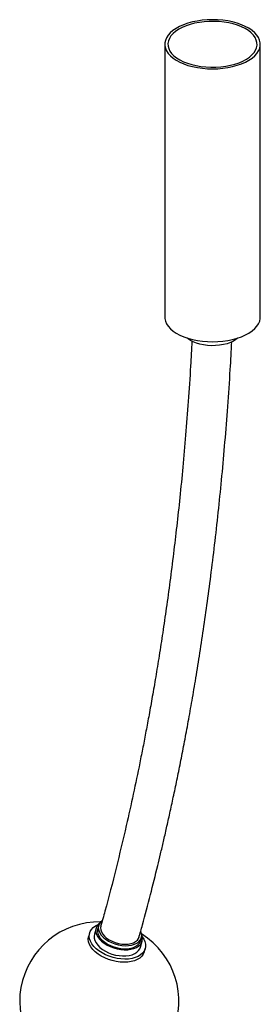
# Paper-space layout '_Trimétrica' of a CAD drawing. Header units: millimetres. Extents: x -1364 to 738, y -805 to 1012.
# Tile 4 of 4: x 587 to 738, y -136 to 482. Entities that reach past the tile are written whole.
import ezdxf

# ---------------------------------------------------------------- set-up
doc = ezdxf.new("R2010")
doc.units = ezdxf.units.MM

psp = doc.layouts.new('_Trimétrica')

# ---------------------------------------------------------------- linework, layer by layer
at = {"color": 7, "linetype": 'Continuous', "lineweight": 25}
for p, q in [((678.1, 466.78), (678.1, 295.35)), ((738.1, 295.35), (738.1, 466.78)), ((630.89, -91.51), (630.35, -93.44)), ((635.03, -88.51), (633.94, -92.37)), ((636.57, -86.86), (636.02, -88.79)), ((662.82, -100.51), (663.91, -96.65)), ((662.92, -96.37), (663.46, -94.45)), ((665.33, -103.3), (665.87, -101.37))]:
    psp.add_line(p, q, dxfattribs=at)
at = {"color": 7, "linetype": 'Continuous', "lineweight": 25, "flags": 128}
for points in [[(681.57, 473.99), (680.21, 472.47), (679.18, 470.89), (678.49, 469.25), (678.14, 467.59), (678.15, 465.91), (678.51, 464.25), (679.21, 462.62), (680.25, 461.03), (681.62, 459.52), (683.3, 458.08), (685.27, 456.75), (687.51, 455.54), (689.99, 454.46), (692.68, 453.53), (695.56, 452.74), (698.58, 452.13), (701.71, 451.68), (704.91, 451.42), (708.16, 451.33), (711.4, 451.42), (714.61, 451.7), (717.73, 452.15), (720.75, 452.77), (723.62, 453.56), (726.3, 454.5), (728.77, 455.58), (731, 456.8), (732.96, 458.13), (734.63, 459.57), (735.99, 461.09), (737.02, 462.68), (737.71, 464.31), (738.06, 465.97), (738.05, 467.65), (737.7, 469.31), (736.99, 470.94), (735.95, 472.53), (734.58, 474.04), (732.9, 475.48), (730.93, 476.81), (728.69, 478.02), (726.21, 479.1), (723.52, 480.04), (720.64, 480.82), (717.62, 481.43), (714.49, 481.88), (711.29, 482.14), (708.04, 482.23), (704.8, 482.14), (701.59, 481.86), (698.47, 481.41), (695.45, 480.79), (692.58, 480), (689.9, 479.06), (687.43, 477.98), (685.2, 476.76), (683.24, 475.43), (681.57, 473.99)], [(683.34, 473.51), (682.03, 472.04), (681.05, 470.5), (680.41, 468.92), (680.12, 467.31), (680.18, 465.69), (680.59, 464.09), (681.35, 462.52), (682.44, 461.01), (683.86, 459.56), (685.58, 458.21), (687.59, 456.96), (689.85, 455.84), (692.34, 454.86), (695.03, 454.03), (697.89, 453.35), (700.87, 452.85), (703.95, 452.52), (707.07, 452.37), (710.21, 452.4), (713.32, 452.61), (716.37, 453), (719.31, 453.57), (722.12, 454.3), (724.74, 455.18), (727.16, 456.22), (729.34, 457.38), (731.25, 458.66), (732.86, 460.05), (734.17, 461.52), (735.15, 463.06), (735.79, 464.64), (736.08, 466.25), (736.02, 467.87), (735.61, 469.47), (734.85, 471.04), (733.76, 472.56), (732.34, 474), (730.62, 475.35), (728.61, 476.6), (726.35, 477.72), (723.86, 478.7), (721.17, 479.53), (718.31, 480.21), (715.33, 480.71), (712.26, 481.04), (709.13, 481.19), (705.99, 481.16), (702.88, 480.95), (699.83, 480.56), (696.89, 479.99), (694.09, 479.26), (691.46, 478.38), (689.04, 477.35), (686.87, 476.18), (684.96, 474.9), (683.34, 473.51)], [(678.1, 295.35), (678.15, 294.48), (678.51, 292.82), (679.21, 291.18), (680.25, 289.6), (681.62, 288.08), (683.3, 286.65), (685.27, 285.32), (687.51, 284.11), (689.99, 283.03), (692.68, 282.09), (695.56, 281.31), (698.58, 280.7), (701.71, 280.25), (704.91, 279.98), (708.16, 279.9), (711.4, 279.99), (714.61, 280.26), (717.73, 280.71), (720.75, 281.34), (723.62, 282.12), (726.3, 283.06), (728.77, 284.15), (731, 285.37), (732.96, 286.7), (734.63, 288.14), (735.99, 289.66), (737.02, 291.24), (737.71, 292.88), (738.06, 294.54), (738.1, 295.35)], [(724.01, 282.25), (722.84, 281.3), (721.21, 280.29), (719.34, 279.42), (717.24, 278.68), (714.96, 278.11), (712.55, 277.7), (710.06, 277.47), (707.52, 277.42), (705, 277.55), (702.54, 277.86), (700.18, 278.35), (697.98, 279), (695.98, 279.8), (694.21, 280.74), (692.72, 281.79), (692.2, 282.25)], [(663.97, -93.88), (664.91, -95.32), (665.65, -96.93), (666.05, -98.53), (666.1, -100.1), (665.81, -101.59), (665.18, -102.98), (664.22, -104.24), (662.96, -105.35), (661.41, -106.29), (659.61, -107.04), (657.59, -107.58), (655.39, -107.9), (653.05, -108), (650.62, -107.87), (648.15, -107.53), (645.69, -106.96), (643.27, -106.2), (640.96, -105.24), (638.79, -104.11), (636.81, -102.83), (635.05, -101.43), (633.55, -99.93), (632.34, -98.36), (631.44, -96.76), (630.87, -95.15), (630.65, -93.56), (630.77, -92.03), (631.23, -90.59), (632.02, -89.26), (633.14, -88.07), (634.55, -87.04), (636.23, -86.2), (636.42, -86.11)], [(637.94, -84.55), (637.61, -84.55), (633.42, -84.68)], [(637.28, -85.35), (636.65, -85.89), (635.72, -87), (635.11, -88.25), (634.84, -89.6), (634.92, -91.02), (635.33, -92.47), (636.07, -93.93), (637.13, -95.35), (638.48, -96.71), (640.09, -97.98), (641.91, -99.12), (643.91, -100.1), (646.05, -100.91), (648.26, -101.52)], [(638.73, -83.86), (637.71, -84.8), (636.92, -85.95), (636.48, -87.22), (636.39, -88.58), (636.65, -89.99), (637.25, -91.42), (638.19, -92.83), (639.43, -94.18), (640.95, -95.45), (642.7, -96.59), (644.64, -97.57), (646.72, -98.38), (648.89, -98.98)], [(633.94, -92.37), (633.76, -93.46), (633.83, -94.87), (634.24, -96.33), (634.99, -97.79), (636.04, -99.21), (637.39, -100.57), (639, -101.84), (640.82, -102.98), (642.83, -103.96), (644.96, -104.77), (647.17, -105.38)], [(636.02, -88.79), (635.94, -89.15), (635.84, -90.51), (636.1, -91.92), (636.71, -93.35), (637.65, -94.76), (638.89, -96.11), (640.4, -97.38), (642.16, -98.51), (644.1, -99.5), (646.18, -100.3), (648.34, -100.91)], [(637.98, -87.26), (637.82, -88.2), (637.92, -89.51), (638.36, -90.86), (639.13, -92.2), (640.22, -93.49), (641.59, -94.71), (643.2, -95.8), (645.01, -96.75), (646.97, -97.53), (649.01, -98.1)], [(648.26, -101.52), (650.5, -101.93), (652.72, -102.11), (654.86, -102.07), (656.87, -101.81), (658.72, -101.33), (660.34, -100.65), (661.71, -99.78), (662.79, -98.74), (663.56, -97.55), (664, -96.25), (664.1, -94.87), (663.86, -93.43), (663.64, -92.78)], [(648.89, -98.98), (651.08, -99.37), (653.25, -99.53), (655.33, -99.47), (657.28, -99.17), (659.03, -98.66), (660.56, -97.94), (661.81, -97.03), (662.75, -95.95), (663.37, -94.74), (663.64, -93.42), (663.55, -92.03), (663.12, -90.6), (663.07, -90.48)], [(665.33, -103.3), (665.27, -103.52), (664.64, -104.91), (663.68, -106.17), (662.41, -107.28), (660.87, -108.22), (659.06, -108.97), (657.04, -109.51), (654.84, -109.83), (652.51, -109.93), (650.08, -109.8), (647.61, -109.46), (645.14, -108.89), (642.73, -108.13), (640.41, -107.17), (638.24, -106.04), (636.26, -104.76), (634.5, -103.36), (633.01, -101.86), (631.8, -100.29), (630.9, -98.69), (630.33, -97.08), (630.1, -95.49), (630.22, -93.96), (630.35, -93.44)], [(648.34, -100.91), (650.54, -101.3), (652.7, -101.46), (654.79, -101.4), (656.73, -101.1), (658.49, -100.59), (660.01, -99.87), (661.26, -98.96), (662.21, -97.88), (662.82, -96.67), (662.92, -96.37)], [(649.01, -98.1), (651.07, -98.47), (653.11, -98.6), (655.06, -98.51), (656.87, -98.19), (658.47, -97.66), (659.84, -96.92), (660.92, -96.01), (661.69, -94.94), (662.04, -94.05)], [(647.17, -105.38), (649.41, -105.78), (651.63, -105.97), (653.77, -105.93), (655.79, -105.67), (657.63, -105.19), (659.25, -104.51), (660.62, -103.64), (661.7, -102.6), (662.48, -101.41), (662.82, -100.51)]]:
    psp.add_lwpolyline(points, dxfattribs=at)
at = {"color": 7, "linetype": 'Continuous', "lineweight": 25}
psp.add_arc((637.04, -134.54), 50, 94.1462, 57.94151, dxfattribs=at)
for points, knots in [([(695.21, 280.27), (694.93, 275.07), (694.25, 262.43), (692.91, 242.76), (691.27, 221.58), (689.5, 201.46), (687.63, 182.37), (685.68, 164.29), (683.61, 146.66), (681.43, 129.52), (679.16, 112.92), (676.9, 97.43), (674.66, 82.99), (672.48, 69.61), (670.36, 57.24), (668.33, 45.87), (666.37, 35.32), (664.43, 25.24), (661.81, 12.07), (658.38, -4.38), (653.47, -26.47), (647.58, -51), (642.19, -72.14), (638.76, -84.24), (637.85, -87.46)], [0, 0, 0, 0, 0.040797, 0.099296, 0.15514, 0.208387, 0.259088, 0.307293, 0.35305, 0.400608, 0.445311, 0.487213, 0.526361, 0.562799, 0.596569, 0.627708, 0.656253, 0.68354, 0.710997, 0.765416, 0.82046, 0.895882, 0.972359, 1, 1, 1, 1]), ([(661.85, -94.56), (662.61, -91.85), (665.14, -82.87), (669.09, -67.76), (672.83, -52.85), (675.52, -41.69), (677.37, -33.79), (679.32, -25.31), (681.38, -16.07), (683.56, -6.04), (685.78, 4.55), (688.03, 15.7), (690.31, 27.38), (692.64, 39.81), (695, 53), (697.44, 67.29), (699.94, 82.72), (702.47, 99.34), (704.96, 116.92), (707.41, 135.46), (709.79, 155), (712.02, 175.14), (714.09, 195.87), (716, 217.18), (717.74, 239.47), (719.18, 260.47), (719.92, 274.08), (720.23, 279.9)], [0, 0, 0, 0, 0.022809, 0.0757, 0.126165, 0.146828, 0.168098, 0.191379, 0.216701, 0.244084, 0.273552, 0.30327, 0.33489, 0.368436, 0.403935, 0.441416, 0.483368, 0.527624, 0.574223, 0.62321, 0.67463, 0.728534, 0.781679, 0.837123, 0.894915, 0.955105, 1, 1, 1, 1])]:
    psp.add_open_spline(points, degree=3, knots=knots, dxfattribs=at)

doc.saveas('drawing.dxf')
